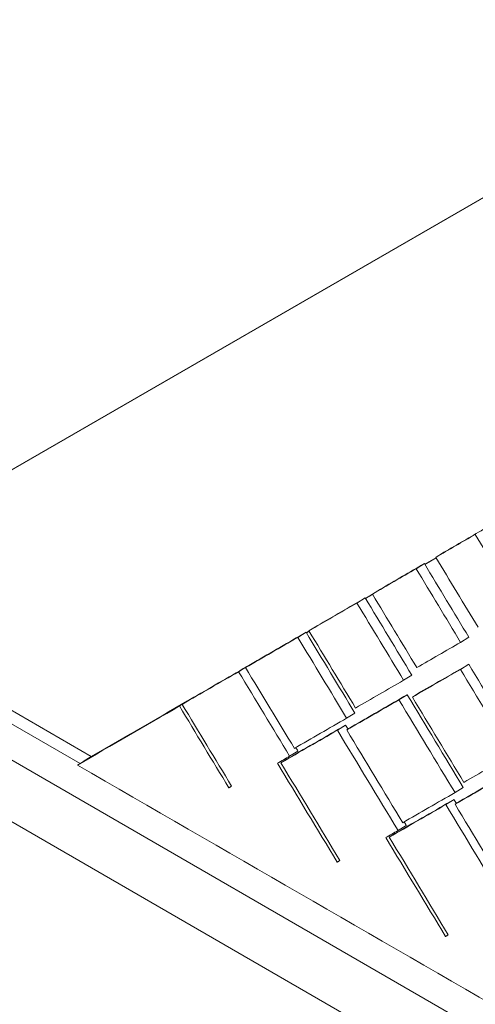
# Model space of a CAD drawing. Header units: millimetres. Extents: x 4 to 837, y 5 to 589.
# Tile 6 of 164: x 106.62 to 110.53, y 37.98 to 46.43. Entities that reach past the tile are written whole.
import ezdxf

# ---------------------------------------------------------------- set-up
doc = ezdxf.new("R2010")
doc.units = ezdxf.units.MM
doc.layers.add('1', color=7, linetype='Continuous', true_color=0xffffff)

msp = doc.modelspace()

# ---------------------------------------------------------------- linework, layer by layer
at = {"layer": '1', "color": 252, "linetype": 'Continuous', "lineweight": 13}
msp.add_line((68.3231, 62.4572), (107.1348, 40.0492), dxfattribs=at)
at = {"layer": '1', "color": 252, "linetype": 'Continuous', "lineweight": 18}
msp.add_line((68.5297, 62.0277), (115.7314, 34.7758), dxfattribs=at)
at = {"layer": '1', "color": 27, "linetype": 'Continuous', "lineweight": 18}
msp.add_line((114.5136, 34.9488), (68.2056, 61.6847), dxfattribs=at)
at = {"layer": '1', "color": 18, "linetype": 'Continuous', "lineweight": 18}
for p, q in [((124.9046, 53.155), (104.7569, 41.5374)), ((124.9018, 53.1563), (104.8276, 41.5811)), ((104.7569, 41.5374), (107.2319, 40.1084))]:
    msp.add_line(p, q, dxfattribs=at)
at = {"layer": '1', "color": 163, "linetype": 'Continuous', "lineweight": 18}
for p, q in [((110.1906, 41.8188), (110.2613, 41.8625)), ((110.022, 41.7212), (110.0926, 41.7649)), ((109.6462, 41.5031), (109.7169, 41.5468)), ((109.5136, 41.4264), (109.5843, 41.47)), ((109.0054, 41.1316), (109.0761, 41.1753)), ((109.1014, 41.1876), (109.1721, 41.2313)), ((110.4042, 41.089), (110.4749, 41.1327)), ((108.5567, 40.8721), (108.6274, 40.9157)), ((108.497, 40.8372), (108.5677, 40.8808)), ((108.5685, 40.8794), (108.5677, 40.8808)), ((110.4028, 40.857), (110.4735, 40.9006)), ((109.9148, 40.7634), (109.9854, 40.807)), ((109.99, 40.6191), (110.0606, 40.6628)), ((107.9886, 40.5426), (108.0592, 40.5862)), ((108.0122, 40.5565), (108.0828, 40.6001)), ((108.0596, 40.5857), (108.0592, 40.5862)), ((109.8744, 40.5957), (109.945, 40.6394)), ((109.4252, 40.4376), (109.4959, 40.4812)), ((109.3458, 40.3344), (109.4165, 40.378)), ((109.4253, 40.3366), (109.496, 40.3802)), ((108.9356, 40.1119), (109.0062, 40.1556)), ((107.113, 40.0351), (107.1837, 40.0788)), ((108.8605, 40.0545), (108.9311, 40.0981)), ((108.4135, 39.8403), (108.4366, 39.8546)), ((110.3558, 39.7993), (110.4265, 39.843)), ((110.2766, 39.6961), (110.3473, 39.7397)), ((110.3559, 39.6986), (110.4266, 39.7422)), ((109.8665, 39.4737), (109.9371, 39.5173)), ((109.7911, 39.4163), (109.8617, 39.46)), ((109.3441, 39.2021), (109.3673, 39.2164)), ((110.275, 38.5638), (110.2981, 38.5781))]:
    msp.add_line(p, q, dxfattribs=at)
at = {"layer": '1', "color": 7, "linetype": 'Continuous', "lineweight": 18}
for p, q in [((110.1925, 41.8158), (110.0957, 41.7599)), ((110.194, 41.8137), (110.0972, 41.7579)), ((109.6474, 41.5015), (109.5867, 41.4664)), ((109.6487, 41.4993), (109.5879, 41.4642)), ((109.1021, 41.187), (109.0776, 41.1729)), ((109.1033, 41.1848), (109.0791, 41.1708)), ((108.063, 40.5878), (108.0596, 40.5859)), ((107.8645, 40.4734), (107.2318, 40.1085)), ((107.1611, 40.0649), (107.2318, 40.1085)), ((107.1626, 40.0657), (107.1611, 40.0649))]:
    msp.add_line(p, q, dxfattribs=at)
at = {"layer": '1', "color": 163, "linetype": 'Continuous', "lineweight": 18}
for points in [[(110.5303, 42.0158), (110.4171, 41.9501), (110.3039, 41.8845), (110.1906, 41.8188)], [(110.601, 42.0595), (110.4878, 41.9938), (110.3745, 41.9281), (110.2613, 41.8625)], [(110.0926, 41.7649), (109.9674, 41.6922), (109.8421, 41.6195), (109.7169, 41.5468)], [(110.1906, 41.8188), (110.3116, 41.6188), (110.4326, 41.4187), (110.5536, 41.2186)], [(110.022, 41.7212), (109.8967, 41.6485), (109.7714, 41.5758), (109.6462, 41.5031)], [(109.6462, 41.5031), (109.7734, 41.2927), (109.9006, 41.0823), (110.0277, 40.8719)], [(109.5136, 41.4264), (109.3762, 41.3468), (109.2388, 41.2672), (109.1014, 41.1876)], [(109.5843, 41.47), (109.4469, 41.3904), (109.3095, 41.3109), (109.1721, 41.2313)], [(109.0761, 41.1753), (108.9265, 41.0888), (108.777, 41.0022), (108.6274, 40.9157)], [(109.1014, 41.1876), (109.2349, 40.9668), (109.3684, 40.746), (109.5019, 40.5252)], [(109.0054, 41.1316), (108.8559, 41.0451), (108.7063, 40.9586), (108.5567, 40.8721)], [(108.497, 40.8372), (108.3354, 40.7436), (108.1738, 40.65), (108.0122, 40.5565)], [(108.5677, 40.8808), (108.4061, 40.7872), (108.2445, 40.6937), (108.0828, 40.6001)], [(108.9356, 40.1119), (108.7894, 40.3537), (108.6432, 40.5954), (108.497, 40.8372)], [(108.5567, 40.8721), (108.6965, 40.641), (108.8363, 40.4099), (108.9762, 40.1787)], [(110.4028, 40.857), (110.2652, 40.7777), (110.1276, 40.6984), (109.99, 40.6191)], [(110.4735, 40.9006), (110.3359, 40.8213), (110.1983, 40.7421), (110.0606, 40.6628)], [(110.8456, 40.1252), (110.698, 40.3691), (110.5504, 40.613), (110.4028, 40.857)], [(110.9162, 40.1688), (110.7687, 40.4128), (110.6211, 40.6567), (110.4735, 40.9006)], [(108.0592, 40.5862), (107.7674, 40.4171), (107.4755, 40.2479), (107.1837, 40.0788)], [(109.8744, 40.5957), (109.7247, 40.5093), (109.575, 40.4229), (109.4253, 40.3366)], [(109.945, 40.6394), (109.7953, 40.553), (109.6457, 40.4666), (109.496, 40.3802)], [(110.3558, 39.7993), (110.1953, 40.0648), (110.0348, 40.3303), (109.8744, 40.5957)], [(110.4265, 39.843), (110.266, 40.1085), (110.1055, 40.3739), (109.945, 40.6394)], [(109.99, 40.6191), (110.1375, 40.3751), (110.2851, 40.1311), (110.4327, 39.8871)], [(107.9886, 40.5426), (107.6967, 40.3734), (107.4049, 40.2043), (107.113, 40.0351)], [(108.4135, 39.8403), (108.2719, 40.0744), (108.1302, 40.3085), (107.9886, 40.5426)], [(108.0122, 40.5565), (108.1538, 40.3223), (108.2954, 40.088), (108.4371, 39.8538)], [(108.9762, 40.1787), (109.1258, 40.265), (109.2755, 40.3513), (109.4252, 40.4376)], [(109.3458, 40.3344), (109.184, 40.2411), (109.0222, 40.1478), (108.8605, 40.0545)], [(109.4165, 40.378), (109.2547, 40.2847), (109.0929, 40.1914), (108.9311, 40.0981)], [(109.8665, 39.4737), (109.6929, 39.7606), (109.5193, 40.0475), (109.3458, 40.3344)], [(109.4371, 40.3438), (109.4302, 40.3552), (109.4234, 40.3666), (109.4165, 40.378)], [(109.0062, 40.1556), (109.0002, 40.1656), (108.9941, 40.1756), (108.9881, 40.1856)], [(108.8306, 40.0512), (108.8656, 40.0714), (108.9006, 40.0917), (108.9356, 40.1119)], [(108.9079, 40.0838), (108.9061, 40.0868), (108.9043, 40.0898), (108.9025, 40.0928)], [(107.113, 40.0351), (108.3825, 39.3022), (109.652, 38.5693), (110.9214, 37.8363)], [(109.3441, 39.2021), (109.1729, 39.4851), (109.0018, 39.7682), (108.8306, 40.0512)], [(108.8605, 40.0545), (109.0295, 39.7749), (109.1986, 39.4953), (109.3677, 39.2157)], [(110.8758, 40.001), (110.7261, 39.9147), (110.5763, 39.8285), (110.4266, 39.7422)], [(110.8052, 39.9574), (110.6554, 39.8711), (110.5057, 39.7848), (110.3559, 39.6986)], [(108.4371, 39.8538), (108.4292, 39.8493), (108.4214, 39.8448), (108.4135, 39.8403)], [(110.3473, 39.7397), (110.1854, 39.6465), (110.0236, 39.5532), (109.8617, 39.46)], [(110.3678, 39.7059), (110.3609, 39.7171), (110.3541, 39.7284), (110.3473, 39.7397)], [(110.2766, 39.6961), (110.1148, 39.6028), (109.9529, 39.5096), (109.7911, 39.4163)], [(110.3559, 39.6986), (110.5165, 39.4331), (110.6771, 39.1677), (110.8376, 38.9023)], [(109.9371, 39.5173), (109.931, 39.5274), (109.925, 39.5374), (109.9189, 39.5474)], [(109.7612, 39.413), (109.7963, 39.4332), (109.8314, 39.4535), (109.8665, 39.4737)], [(110.275, 38.5638), (110.1037, 38.8469), (109.9325, 39.1299), (109.7612, 39.413)], [(109.7911, 39.4163), (109.9602, 39.1367), (110.1294, 38.8571), (110.2985, 38.5774)], [(109.8385, 39.4457), (109.8368, 39.4486), (109.835, 39.4515), (109.8332, 39.4545)], [(109.3677, 39.2157), (109.3599, 39.2112), (109.352, 39.2067), (109.3441, 39.2021)], [(110.2985, 38.5774), (110.2907, 38.5729), (110.2828, 38.5683), (110.275, 38.5638)]]:
    msp.add_open_spline(points, degree=3, dxfattribs=at)
at = {"layer": '1', "color": 163, "linetype": 'Continuous', "lineweight": 18, "extrusion": (-2.46062e-09, -1.48813e-09, -1)}
msp.add_open_spline([(110.8938, 41.4148), (110.7726, 41.6151), (110.6515, 41.8155), (110.5303, 42.0158)], degree=3, dxfattribs=at)
at = {"layer": '1', "color": 163, "linetype": 'Continuous', "lineweight": 18, "extrusion": (-3.64723e-09, -2.20551e-09, -1)}
msp.add_open_spline([(110.4749, 41.1327), (110.3475, 41.3434), (110.2201, 41.5541), (110.0926, 41.7649)], degree=3, dxfattribs=at)
at = {"layer": '1', "color": 163, "linetype": 'Continuous', "lineweight": 18, "extrusion": (5.61111e-09, 3.39308e-09, -1)}
msp.add_open_spline([(110.4042, 41.089), (110.2768, 41.2998), (110.1494, 41.5105), (110.022, 41.7212)], degree=3, dxfattribs=at)
at = {"layer": '1', "color": 163, "linetype": 'Continuous', "lineweight": 18, "extrusion": (1.72246e-09, 1.04217e-09, -1)}
msp.add_open_spline([(109.9148, 40.7634), (109.781, 40.9844), (109.6473, 41.2054), (109.5136, 41.4264)], degree=3, dxfattribs=at)
at = {"layer": '1', "color": 163, "linetype": 'Continuous', "lineweight": 18, "extrusion": (-2.87085e-10, -1.7371e-10, -1)}
msp.add_open_spline([(109.9854, 40.807), (109.8517, 41.028), (109.718, 41.249), (109.5843, 41.47)], degree=3, dxfattribs=at)
at = {"layer": '1', "color": 163, "linetype": 'Continuous', "lineweight": 18, "extrusion": (-2.92976e-10, -1.77189e-10, -1)}
msp.add_open_spline([(109.4959, 40.4812), (109.3559, 40.7126), (109.216, 40.9439), (109.0761, 41.1753)], degree=3, dxfattribs=at)
at = {"layer": '1', "color": 163, "linetype": 'Continuous', "lineweight": 18, "extrusion": (1.75784e-09, 1.0631e-09, -1)}
msp.add_open_spline([(109.4252, 40.4376), (109.2853, 40.6689), (109.1454, 40.9003), (109.0054, 41.1316)], degree=3, dxfattribs=at)
at = {"layer": '1', "color": 163, "linetype": 'Continuous', "lineweight": 18, "extrusion": (-8.64008e-10, 1.4984e-09, 1)}
msp.add_open_spline([(110.0277, 40.8719), (110.1532, 40.9443), (110.2787, 41.0167), (110.4042, 41.089)], degree=3, dxfattribs=at)
at = {"layer": '1', "color": 163, "linetype": 'Continuous', "lineweight": 18, "extrusion": (5.92129e-10, -1.02657e-09, 1)}
msp.add_open_spline([(109.5019, 40.5252), (109.6395, 40.6046), (109.7771, 40.684), (109.9148, 40.7634)], degree=3, dxfattribs=at)
at = {"layer": '1', "color": 163, "linetype": 'Continuous', "lineweight": 18, "extrusion": (-3.82054e-09, -2.3108e-09, -1)}
msp.add_open_spline([(109.4253, 40.3366), (109.5858, 40.0712), (109.7463, 39.8058), (109.9068, 39.5405)], degree=3, dxfattribs=at)
at = {"layer": '1', "color": 163, "linetype": 'Continuous', "lineweight": 18, "extrusion": (-4.43776e-10, 7.69587e-10, -1)}
msp.add_open_spline([(110.4327, 39.8871), (110.5703, 39.9665), (110.7079, 40.0458), (110.8456, 40.1252)], degree=3, dxfattribs=at)
at = {"layer": '1', "color": 163, "linetype": 'Continuous', "lineweight": 18, "extrusion": (1.77513e-10, -3.07847e-10, -1)}
msp.add_open_spline([(109.9068, 39.5405), (110.0565, 39.6268), (110.2061, 39.7131), (110.3558, 39.7993)], degree=3, dxfattribs=at)
at = {"layer": '1', "color": 163, "linetype": 'Continuous', "lineweight": 18, "extrusion": (1.99224e-09, 1.20487e-09, -1)}
msp.add_open_spline([(110.7971, 38.8355), (110.6236, 39.1224), (110.4501, 39.4092), (110.2766, 39.6961)], degree=3, dxfattribs=at)

doc.saveas('drawing.dxf')
